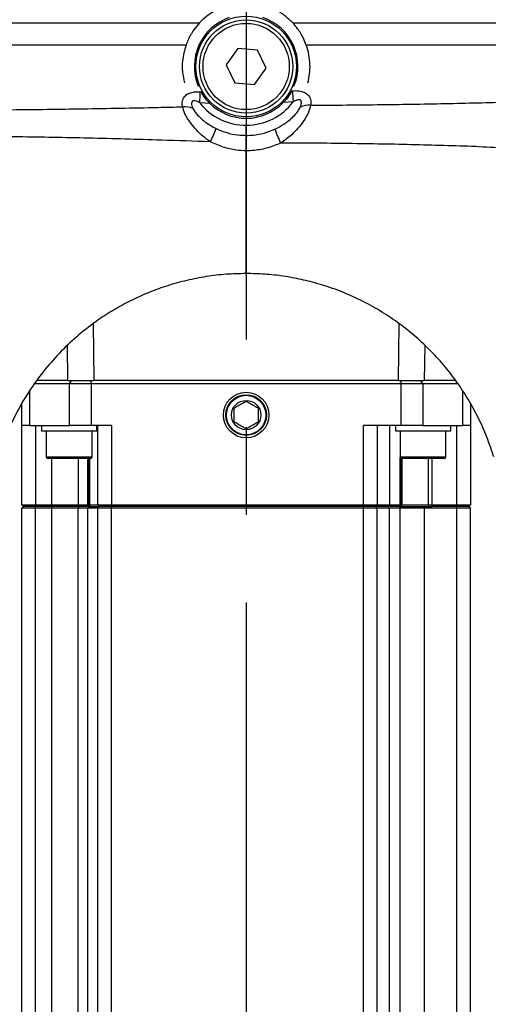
# Model space of a CAD drawing. Extents: x 0 to 8410, y 0 to 5940.
# Tile 88 of 110: x 5625 to 5761, y 4713 to 4998. Entities that reach past the tile are written whole.
import ezdxf

# ---------------------------------------------------------------- set-up
doc = ezdxf.new("R2010")
doc.units = 0
doc.header["$LTSCALE"] = 10
doc.linetypes.add('CENTERX2', pattern=[20.32, 12.7, -2.54, 2.54, -2.54])
doc.layers.get('0').update_dxf_attribs({"linetype": 'CONTINUOUS'})
doc.styles.add('SLDTEXTSTYLE0', font='TXT', dxfattribs={"width": 0.605})
doc.dimstyles.new('SLDDIMSTYLE12', dxfattribs={"dimtxt": 50, "dimasz": 50, "dimexe": 0, "dimexo": 0.0625, "dimgap": 12.5, "dimtad": 1, "dimdec": 1, "dimrnd": 1e-09, "dimzin": 12, "dimtxsty": 'SLDTEXTSTYLE0', "dimsah": 1, "dimcen": 0.09, "dimazin": 3, "dimtfac": 1, "dimtofl": 0, "dimtmove": 0, "dimatfit": 3, "dimtolj": 1, "dimtzin": 12})

# ---------------------------------------------------------------- blocks, each defined once
blk = doc.blocks.new('_D_19')
at = {"color": 7, "linetype": 'CONTINUOUS'}
for p, q in [((5691.08, 5255.51), (5691.08, 5337.99)), ((6019.08, 4720.87), (6019.08, 5337.99)), ((6019.08, 5322.99), (5691.08, 5322.99))]:
    blk.add_line(p, q, dxfattribs=at)
for points in [[(5691.08, 5322.99), (5741.08, 5315.49), (5741.08, 5330.49)], [(6019.08, 5322.99), (5969.08, 5330.49), (5969.08, 5315.49)]]:
    blk.add_solid(points, dxfattribs=at)
at = {"color": 7, "linetype": 'CONTINUOUS', "insert": (5797.79, 5387.45), "char_height": 50, "attachment_point": 1, "style": 'SLDTEXTSTYLE0'}
blk.add_mtext('328', dxfattribs=at)
blk = doc.blocks.new('_D_20')
at = {"color": 7, "linetype": 'CONTINUOUS'}
for p, q in [((5434.08, 4679.45), (5434.08, 5337.99)), ((5691.08, 5255.51), (5691.08, 5337.99)), ((5434.08, 5322.99), (5691.08, 5322.99))]:
    blk.add_line(p, q, dxfattribs=at)
for points in [[(5434.08, 5322.99), (5484.08, 5315.49), (5484.08, 5330.49)], [(5691.08, 5322.99), (5641.08, 5330.49), (5641.08, 5315.49)]]:
    blk.add_solid(points, dxfattribs=at)
at = {"color": 7, "linetype": 'CONTINUOUS', "insert": (5505.29, 5387.45), "char_height": 50, "attachment_point": 1, "style": 'SLDTEXTSTYLE0'}
blk.add_mtext('257', dxfattribs=at)

msp = doc.modelspace()

# ---------------------------------------------------------------- linework, layer by layer
at = {"color": 7, "linetype": 'CENTERX2'}
msp.add_line((5691.080933, 5235.505024), (5691.080933, 4186.587452), dxfattribs=at)
at = {"color": 8, "linetype": 'CONTINUOUS'}
for p, q in [((5528.580939, 4997.092667), (5677.572124, 4997.092667)), ((5704.589741, 4997.092667), (5853.580927, 4997.092667)), ((5673.654997, 4990.664663), (5529.420485, 4990.664663)), ((5813.789477, 4990.664663), (5708.506868, 4990.664663)), ((5677.802664, 4977.125826), (5677.999347, 4977.11319)), ((5704.320489, 4977.402153), (5704.43967, 4977.412405)), ((5680.563075, 4973.758402), (5677.63878, 4973.911943)), ((5704.692296, 4974.198523), (5701.82573, 4973.98633)), ((5691.107743, 4964.487257), (5691.10771, 4964.487019)), ((5646.754489, 4909.854474), (5646.953859, 4893.452945)), ((5735.208006, 4893.452945), (5735.408236, 4909.925284)), ((5639.454131, 4893.452945), (5639.345639, 4903.672757)), ((5742.815995, 4903.680387), (5742.707734, 4893.452945)), ((5639.857114, 4892.452898), (5640.489509, 4893.452945)), ((5646.181044, 4892.452898), (5646.181044, 4893.452945)), ((5735.980821, 4892.452898), (5735.980821, 4893.452945)), ((5742.304751, 4892.452898), (5741.672357, 4893.452945)), ((5639.857114, 4880.452933), (5639.857114, 4892.452898)), ((5646.181044, 4892.452898), (5646.181044, 4880.452933)), ((5735.980821, 4880.452933), (5735.980821, 4892.452898)), ((5742.304751, 4892.452898), (5742.304751, 4880.452933)), ((5628.334453, 4890.421572), (5628.334453, 4880.452933)), ((5753.827413, 4880.452933), (5753.827413, 4890.420022)), ((5630.080932, 4880.452933), (5630.080932, 4857.452931)), ((5652.080932, 4880.452933), (5652.080932, 4857.452931)), ((5725.080934, 4857.452931), (5725.080934, 4880.452933)), ((5732.594446, 4880.452933), (5732.594446, 4857.452931)), ((5752.080933, 4857.452931), (5752.080933, 4880.452933)), ((5633.18069, 4871.352973), (5646.450692, 4871.352973)), ((5634.760422, 4857.452931), (5634.760422, 4870.85289)), ((5642.371302, 4870.85289), (5642.371302, 4857.452931)), ((5645.243094, 4857.452931), (5645.243094, 4870.85289)), ((5645.422434, 4857.452931), (5645.422434, 4870.85289)), ((5645.657075, 4870.85289), (5645.657075, 4857.452931)), ((5735.711173, 4871.352973), (5742.195849, 4871.352973)), ((5735.745152, 4857.452931), (5735.745152, 4871.171775)), ((5735.934065, 4857.452931), (5735.934065, 4870.936694)), ((5736.17137, 4870.854559), (5736.17137, 4857.452931)), ((5742.195849, 4871.352973), (5748.981175, 4871.352973)), ((5743.924444, 4857.452931), (5743.924444, 4870.85289)), ((5744.852838, 4870.85289), (5744.852838, 4857.452931)), ((5630.080932, 4856.952968), (5630.080932, 4857.452931)), ((5630.080932, 4856.452885), (5630.080932, 4856.952968)), ((5630.080932, 4705.052915), (5630.080932, 4856.452885)), ((5634.760422, 4856.952968), (5634.760422, 4857.452931)), ((5634.760422, 4856.452885), (5634.760422, 4856.952968)), ((5634.760422, 4705.052915), (5634.760422, 4856.452885)), ((5642.751844, 4856.952968), (5642.371302, 4857.452931)), ((5642.371302, 4856.452885), (5642.751844, 4856.952968)), ((5642.371302, 4705.052915), (5642.371302, 4856.452885)), ((5645.601203, 4856.952968), (5645.243094, 4857.452931)), ((5645.243094, 4856.452885), (5645.601203, 4856.952968)), ((5645.243094, 4705.052915), (5645.243094, 4856.452885)), ((5645.789509, 4856.952968), (5645.422434, 4857.452931)), ((5646.000688, 4856.952968), (5645.657075, 4857.452931)), ((5652.080932, 4857.452931), (5652.080932, 4856.952968)), ((5652.080932, 4856.452885), (5652.080932, 4856.952968)), ((5652.080932, 4705.052915), (5652.080932, 4856.452885)), ((5725.080934, 4857.452931), (5725.080934, 4856.952968)), ((5725.080934, 4856.452885), (5725.080934, 4856.952968)), ((5725.080934, 4705.052915), (5725.080934, 4856.452885)), ((5732.594446, 4857.452931), (5732.270123, 4856.952968)), ((5732.594446, 4856.452885), (5732.270123, 4856.952968)), ((5732.594446, 4705.052915), (5732.594446, 4856.452885)), ((5735.745152, 4857.452931), (5735.396215, 4856.952968)), ((5735.745152, 4856.452885), (5735.396215, 4856.952968)), ((5735.934065, 4857.452931), (5735.594572, 4856.952968)), ((5735.745152, 4705.052915), (5735.745152, 4856.452885)), ((5736.17137, 4857.452931), (5735.808146, 4856.952968)), ((5742.723939, 4856.452885), (5742.723939, 4856.952968)), ((5742.723939, 4705.052915), (5742.723939, 4856.452885)), ((5743.924444, 4857.452931), (5744.017285, 4856.952968)), ((5744.852838, 4857.452931), (5744.852838, 4856.952968)), ((5752.080933, 4857.452931), (5752.080933, 4856.952968)), ((5752.080933, 4856.452885), (5752.080933, 4856.952968)), ((5752.080933, 4705.052915), (5752.080933, 4856.452885))]:
    msp.add_line(p, q, dxfattribs=at)
at = {"color": 7, "linetype": 'CONTINUOUS'}
for p, q in [((5688.631152, 4989.680948), (5685.328468, 4984.94524)), ((5694.383617, 4989.188376), (5688.631152, 4989.680948)), ((5696.833397, 4983.960571), (5694.383617, 4989.188376)), ((5685.328468, 4984.94524), (5687.778248, 4979.717436)), ((5693.530713, 4979.224863), (5696.833397, 4983.960571)), ((5687.778248, 4979.717436), (5693.530713, 4979.224863)), ((5691.080933, 4969.453039), (5691.080933, 4967.453184)), ((5691.080933, 4967.453184), (5691.080933, 4967.452946)), ((5691.080933, 4960.014644), (5691.080933, 4960.015121)), ((5691.080933, 4924.452963), (5691.080933, 4960.014644)), ((5639.454131, 4893.452945), (5630.325508, 4893.452945)), ((5639.454131, 4893.452945), (5640.489509, 4893.452945)), ((5735.208006, 4893.452945), (5646.953859, 4893.452945)), ((5741.672357, 4893.452945), (5742.707734, 4893.452945)), ((5751.935613, 4893.452945), (5742.707734, 4893.452945)), ((5639.857114, 4892.452898), (5629.64093, 4892.452898)), ((5646.181044, 4892.452898), (5639.857114, 4892.452898)), ((5735.980821, 4892.452898), (5646.181044, 4892.452898)), ((5742.304751, 4892.452898), (5735.980821, 4892.452898)), ((5752.566715, 4892.452898), (5742.304751, 4892.452898)), ((5626.080935, 4880.452933), (5626.080935, 4886.73574)), ((5756.08093, 4886.77639), (5756.08093, 4880.452933)), ((5628.334453, 4880.452933), (5626.080935, 4880.452933)), ((5626.080935, 4857.452931), (5626.080935, 4880.452933)), ((5628.334453, 4880.452933), (5639.857114, 4880.452933)), ((5631.815692, 4880.452933), (5631.815692, 4878.852906)), ((5646.181044, 4880.452933), (5639.857114, 4880.452933)), ((5652.080932, 4880.452933), (5646.181044, 4880.452933)), ((5647.81569, 4878.852906), (5647.81569, 4880.452933)), ((5648.080931, 4857.452931), (5648.080931, 4880.452933)), ((5735.980821, 4880.452933), (5725.080934, 4880.452933)), ((5729.080931, 4880.452933), (5729.080931, 4857.452931)), ((5734.346175, 4880.452933), (5734.346175, 4878.852906)), ((5742.304751, 4880.452933), (5735.980821, 4880.452933)), ((5742.304751, 4880.452933), (5753.827413, 4880.452933)), ((5750.346174, 4878.852906), (5750.346174, 4880.452933)), ((5756.08093, 4880.452933), (5753.827413, 4880.452933)), ((5756.08093, 4880.452933), (5756.08093, 4857.452931)), ((5631.815692, 4878.852906), (5647.205514, 4878.852906)), ((5633.18069, 4878.852906), (5633.18069, 4871.352973)), ((5646.450692, 4871.352973), (5646.450692, 4878.852906)), ((5647.205514, 4878.852906), (5647.81569, 4878.852906)), ((5734.346175, 4878.852906), (5750.346174, 4878.852906)), ((5735.711173, 4878.852906), (5735.711173, 4871.352973)), ((5748.981175, 4871.352973), (5748.981175, 4878.852906)), ((5645.950691, 4870.85289), (5633.680691, 4870.85289)), ((5742.207178, 4870.85289), (5736.211174, 4870.85289)), ((5748.481174, 4870.85289), (5742.207178, 4870.85289)), ((5626.080935, 4857.452931), (5630.080932, 4857.452931)), ((5626.580936, 4856.952968), (5626.080935, 4857.452931)), ((5626.080935, 4856.452885), (5626.580936, 4856.952968)), ((5630.080932, 4856.452885), (5626.080935, 4856.452885)), ((5626.080935, 4705.052915), (5626.080935, 4856.452885)), ((5630.080932, 4856.952968), (5626.580936, 4856.952968)), ((5630.080932, 4857.452931), (5634.760422, 4857.452931)), ((5634.760422, 4856.952968), (5630.080932, 4856.952968)), ((5634.760422, 4856.452885), (5630.080932, 4856.452885)), ((5634.760422, 4857.452931), (5642.371302, 4857.452931)), ((5642.751844, 4856.952968), (5634.760422, 4856.952968)), ((5642.371302, 4856.452885), (5634.760422, 4856.452885)), ((5642.371302, 4857.452931), (5645.243094, 4857.452931)), ((5645.243094, 4856.452885), (5642.371302, 4856.452885)), ((5645.601203, 4856.952968), (5642.751844, 4856.952968)), ((5645.243094, 4857.452931), (5645.422434, 4857.452931)), ((5648.080931, 4856.452885), (5645.243094, 4856.452885)), ((5645.422434, 4857.452931), (5645.657075, 4857.452931)), ((5645.789509, 4856.952968), (5645.601203, 4856.952968)), ((5645.657075, 4857.452931), (5648.080931, 4857.452931)), ((5645.789509, 4856.952968), (5648.580932, 4856.952968)), ((5648.080931, 4857.452931), (5652.080932, 4857.452931)), ((5648.080931, 4857.452931), (5648.580932, 4856.952968)), ((5648.080931, 4856.452885), (5648.580932, 4856.952968)), ((5652.080932, 4856.452885), (5648.080931, 4856.452885)), ((5648.080931, 4705.052915), (5648.080931, 4856.452885)), ((5652.080932, 4856.952968), (5648.580932, 4856.952968)), ((5652.080932, 4857.452931), (5725.080934, 4857.452931)), ((5725.080934, 4856.952968), (5652.080932, 4856.952968)), ((5725.080934, 4856.452885), (5652.080932, 4856.452885)), ((5725.080934, 4857.452931), (5729.080931, 4857.452931)), ((5728.580934, 4856.952968), (5725.080934, 4856.952968)), ((5729.080931, 4856.452885), (5725.080934, 4856.452885)), ((5729.080931, 4857.452931), (5728.580934, 4856.952968)), ((5729.080931, 4856.452885), (5728.580934, 4856.952968)), ((5732.270123, 4856.952968), (5728.580934, 4856.952968)), ((5729.080931, 4857.452931), (5732.594446, 4857.452931)), ((5729.080931, 4705.052915), (5729.080931, 4856.452885)), ((5732.594446, 4856.452885), (5729.080931, 4856.452885)), ((5735.396215, 4856.952968), (5732.270123, 4856.952968)), ((5732.594446, 4857.452931), (5735.745152, 4857.452931)), ((5735.745152, 4856.452885), (5732.594446, 4856.452885)), ((5735.594572, 4856.952968), (5735.396215, 4856.952968)), ((5735.594572, 4856.952968), (5742.723939, 4856.952968)), ((5735.745152, 4857.452931), (5735.934065, 4857.452931)), ((5742.723939, 4856.452885), (5735.745152, 4856.452885)), ((5735.934065, 4857.452931), (5736.17137, 4857.452931)), ((5736.17137, 4857.452931), (5743.924444, 4857.452931)), ((5742.723939, 4856.952968), (5744.852838, 4856.952968)), ((5752.080933, 4856.452885), (5742.723939, 4856.452885)), ((5743.924444, 4857.452931), (5744.852838, 4857.452931)), ((5744.852838, 4857.452931), (5752.080933, 4857.452931)), ((5752.080933, 4856.952968), (5744.852838, 4856.952968)), ((5752.080933, 4857.452931), (5756.08093, 4857.452931)), ((5755.580929, 4856.952968), (5752.080933, 4856.952968)), ((5756.08093, 4856.452885), (5752.080933, 4856.452885)), ((5756.08093, 4857.452931), (5755.580929, 4856.952968)), ((5756.08093, 4856.452885), (5755.580929, 4856.952968)), ((5756.08093, 4705.052915), (5756.08093, 4856.452885))]:
    msp.add_line(p, q, dxfattribs=at)
at = {"color": 8, "linetype": 'CONTINUOUS'}
msp.add_circle((5691.080933, 4984.452925), 14.6, dxfattribs=at)
at = {"color": 7, "linetype": 'CONTINUOUS'}
for centre, radius in [((5691.080933, 4984.452925), 13.5), ((5691.080933, 4984.452925), 12.5), ((5691.080933, 4883.452925), 6.6), ((5691.080933, 4883.452925), 5.9), ((5691.080933, 4883.452925), 5.712475), ((5691.080933, 4883.452925), 4.25)]:
    msp.add_circle(centre, radius, dxfattribs=at)
for centre, radius, start, end in [((5691.080933, 4984.452925), 15, 108.96324469, 202.48384179), ((5691.080933, 4984.452925), 15, 337.51615821, 71.03675531), ((5691.080933, 4984.452925), 15, 225.47739904, 270), ((5691.080933, 4984.452925), 15, 270, 315.75146764), ((5633.680691, 4871.352925), 0.5, 180, 270), ((5645.950691, 4871.352925), 0.5, 270, 0), ((5736.211174, 4871.352925), 0.5, 180, 270), ((5748.481174, 4871.352925), 0.5, 270, 0)]:
    msp.add_arc(centre, radius, start, end, dxfattribs=at)
at = {"color": 8, "linetype": 'CONTINUOUS'}
for centre, radius, start, end in [((5563.706911, 4981.332734), 114.173285, 356.27338472, 357.88836193), ((5932.479692, 4993.720527), 228.622411, 184.09050355, 184.89843586), ((5690.976234, 4984.452925), 17, 218.32036013, 270.35287174), ((5691.13329, 4984.452925), 17, 269.82353809, 322.90044272), ((5709.377069, 4967.310298), 5.941835, 86.24315096, 116.24704335), ((5673.237163, 4967.000516), 5.794992, 65.16196698, 95.70356211), ((5634.129461, 4985.78045), 52.027346, 333.57845292, 338.19016161), ((5757.809143, 4988.847267), 62.649562, 201.10945508, 205.10839138)]:
    msp.add_arc(centre, radius, start, end, dxfattribs=at)
at = {"color": 7, "linetype": 'CONTINUOUS'}
for points, knots in [([(5704.589741, 4997.092667), (5703.853581, 4997.80718), (5702.359964, 4999.256877), (5699.709333, 5000.910259), (5696.814347, 5002.136283), (5693.778298, 5002.843697), (5690.642788, 5003.035384), (5687.555524, 5002.702281), (5684.542796, 5001.853459), (5681.868632, 5000.577885), (5679.500938, 4998.986096), (5678.219584, 4997.728249), (5677.572124, 4997.092667)], [0, 0, 0, 0, 0.10157328, 0.2060849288, 0.3076634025, 0.4122095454, 0.5133832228, 0.6175108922, 0.7183732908, 0.8221419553, 0.9101294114, 1, 1, 1, 1]), ([(5677.572124, 4997.092667), (5676.996122, 4996.421929), (5675.653171, 4994.858102), (5674.376338, 4992.539722), (5673.844874, 4991.15823), (5673.654997, 4990.664663)], [0, 0, 0, 0, 0.3255589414, 0.7590422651, 1, 1, 1, 1]), ([(5708.506868, 4990.664663), (5708.255873, 4991.305181), (5707.664462, 4992.814405), (5706.304035, 4995.124025), (5705.073102, 4996.53759), (5704.589741, 4997.092667)], [0, 0, 0, 0, 0.3092929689, 0.7287740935, 1, 1, 1, 1]), ([(5673.654997, 4990.664663), (5673.235898, 4989.135996), (5672.538723, 4986.593046), (5672.537462, 4982.874633), (5672.980829, 4980.758058), (5673.204505, 4979.690256)], [0, 0, 0, 0, 0.4275235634, 0.7111885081, 1, 1, 1, 1]), ([(5708.95736, 4979.690256), (5709.153189, 4980.575012), (5709.547471, 4982.356382), (5709.62845, 4985.101177), (5709.354427, 4987.898875), (5708.790703, 4989.738443), (5708.506868, 4990.664663)], [0, 0, 0, 0, 0.2392960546, 0.4817993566, 0.7390865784, 1, 1, 1, 1]), ([(5680.563075, 4973.758402), (5679.977932, 4974.392131), (5678.955899, 4975.499029), (5678.285797, 4976.629811), (5677.999347, 4977.11319)], [0, 0, 0, 0, 0.5725277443, 1, 1, 1, 1]), ([(5704.320489, 4977.402153), (5704.034401, 4976.895273), (5703.3871, 4975.748407), (5702.384956, 4974.617442), (5701.82573, 4973.98633)], [0, 0, 0, 0, 0.4419698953, 1, 1, 1, 1]), ([(5691.107743, 4964.487257), (5691.10712, 4964.49939), (5691.103522, 4964.569498), (5691.096945, 4964.862307), (5691.089256, 4965.542874), (5691.083359, 4966.441197), (5691.081741, 4967.115716), (5691.080933, 4967.452946)], [0, 0, 0, 0, 0.0497292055, 0.2873423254, 0.5249260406, 0.7624834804, 1, 1, 1, 1]), ([(5691.080933, 4960.015121), (5691.082039, 4960.545668), (5691.084304, 4961.631232), (5691.082761, 4963.018891), (5691.068181, 4964.077002), (5691.094527, 4964.350283), (5691.10771, 4964.487019)], [0, 0, 0, 0, 0.24326046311, 0.49773981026, 0.748695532, 1, 1, 1, 1]), ([(5691.080933, 4924.452963), (5689.147467, 4924.409586), (5685.25769, 4924.32232), (5679.512496, 4923.62381), (5673.836544, 4922.521241), (5668.368695, 4921.004668), (5663.123386, 4919.119202), (5658.160794, 4916.913423), (5653.41168, 4914.380479), (5648.391742, 4911.223497), (5643.218409, 4907.336951), (5638.027297, 4902.619189), (5633.300012, 4897.44152), (5628.959669, 4891.685901), (5625.076651, 4885.346916), (5621.722217, 4878.322443), (5618.963481, 4870.747069), (5617.803642, 4865.244033), (5617.220354, 4862.47653)], [0, 0, 0, 0, 0.05010520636, 0.10080248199, 0.15150144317, 0.20333756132, 0.25337329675, 0.30387641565, 0.35438527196, 0.40572163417, 0.47463341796, 0.54406908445, 0.61499128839, 0.68637144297, 0.76302831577, 0.84027687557, 0.91967449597, 1, 1, 1, 1]), ([(5762.80379, 4871.380749), (5762.169596, 4873.294368), (5760.896543, 4877.135677), (5758.389263, 4882.713429), (5755.439831, 4888.131464), (5752.057485, 4893.262546), (5748.315119, 4898.044668), (5744.242563, 4902.471239), (5739.800957, 4906.5817), (5734.979228, 4910.367976), (5729.798519, 4913.787725), (5724.257843, 4916.815907), (5718.390506, 4919.404242), (5712.632023, 4921.370521), (5707.09021, 4922.789981), (5701.84112, 4923.736234), (5696.489046, 4924.340105), (5692.889679, 4924.415218), (5691.080933, 4924.452963)], [0, 0, 0, 0, 0.0626202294, 0.1257009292, 0.1902256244, 0.2552399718, 0.3182669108, 0.3812974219, 0.4451493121, 0.5098316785, 0.5756038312, 0.641821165, 0.7094830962, 0.7776756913, 0.8327209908, 0.8882943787, 0.9438659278, 1, 1, 1, 1]), ([(5639.454131, 4893.452945), (5640.587187, 4893.452945), (5642.282075, 4893.452945), (5644.918825, 4893.452945), (5646.269053, 4893.452945), (5646.953859, 4893.452945)], [0, 0, 0, 0, 0.4984656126, 0.7456326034, 1, 1, 1, 1]), ([(5735.208006, 4893.452945), (5735.882936, 4893.452945), (5737.253074, 4893.452945), (5739.891189, 4893.452945), (5741.592646, 4893.452945), (5742.707734, 4893.452945)], [0, 0, 0, 0, 0.2506984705, 0.5089284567, 1, 1, 1, 1]), ([(5687.580933, 4885.473671), (5687.713429, 4885.550173), (5688.252816, 4885.861606), (5689.307438, 4886.47044), (5690.378985, 4887.089054), (5690.927638, 4887.405869), (5691.080933, 4887.494388)], [0, 0, 0, 0, 0.1222541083, 0.4976901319, 0.8596542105, 1, 1, 1, 1]), ([(5687.580933, 4881.432238), (5687.580933, 4881.46207), (5687.580933, 4881.668052), (5687.580933, 4882.343947), (5687.580933, 4883.42273), (5687.580933, 4884.444739), (5687.580933, 4885.125858), (5687.580933, 4885.366665), (5687.580933, 4885.473671)], [0, 0, 0, 0, 0.0252585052, 0.1744035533, 0.4998143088, 0.8031649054, 0.9125333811, 1, 1, 1, 1]), ([(5691.080933, 4887.494388), (5691.213429, 4887.417886), (5691.752816, 4887.106452), (5692.807438, 4886.497619), (5693.878985, 4885.879005), (5694.427639, 4885.562189), (5694.580933, 4885.473671)], [0, 0, 0, 0, 0.1222541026, 0.4976901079, 0.8596542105, 1, 1, 1, 1]), ([(5694.580933, 4885.473671), (5694.580933, 4885.443839), (5694.580933, 4885.237857), (5694.580933, 4884.561962), (5694.580933, 4883.483172), (5694.580933, 4882.461148), (5694.580933, 4881.779991), (5694.580933, 4881.539203), (5694.580933, 4881.432238)], [0, 0, 0, 0, 0.0252584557, 0.1744032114, 0.4998133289, 0.8031633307, 0.9125594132, 1, 1, 1, 1]), ([(5691.080933, 4879.411521), (5690.948436, 4879.488023), (5690.409049, 4879.799456), (5689.354428, 4880.40829), (5688.28288, 4881.026904), (5687.734227, 4881.343719), (5687.580933, 4881.432238)], [0, 0, 0, 0, 0.1222541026, 0.4976901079, 0.8596542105, 1, 1, 1, 1]), ([(5694.580933, 4881.432238), (5694.448435, 4881.355737), (5693.90903, 4881.0443), (5692.854453, 4880.435351), (5691.782928, 4879.816676), (5691.234229, 4879.499996), (5691.080933, 4879.411521)], [0, 0, 0, 0, 0.1222539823, 0.4977039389, 0.8596676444, 1, 1, 1, 1])]:
    msp.add_open_spline(points, degree=3, knots=knots, dxfattribs=at)
at = {"color": 8, "linetype": 'CONTINUOUS'}
for points, knots in [([(5672.661248, 4972.766819), (5672.626389, 4972.953057), (5672.498984, 4973.633736), (5672.592712, 4974.681294), (5673.200659, 4975.825225), (5674.231764, 4976.647814), (5675.290266, 4976.977593), (5676.472774, 4977.162768), (5677.190805, 4977.142822), (5677.802664, 4977.125826)], [0, 0, 0, 0, 0.0782524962, 0.28600511, 0.4348897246, 0.6056174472, 0.7705507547, 0.8044782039, 1, 1, 1, 1]), ([(5704.43967, 4977.412405), (5704.769205, 4977.433578), (5705.693691, 4977.492978), (5707.080135, 4977.341719), (5708.399265, 4976.791791), (5709.362916, 4975.901143), (5709.889905, 4974.661681), (5709.807518, 4973.712944), (5709.766393, 4973.239365)], [0, 0, 0, 0, 0.1070061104, 0.3001979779, 0.4500788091, 0.6011427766, 0.8009035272, 1, 1, 1, 1]), ([(5677.63878, 4973.911943), (5677.186396, 4974.160086), (5676.63393, 4974.463125), (5675.944789, 4974.533516), (5675.669229, 4974.479109), (5675.469963, 4974.341841), (5675.321523, 4974.109821), (5675.239889, 4973.692073), (5675.334077, 4973.036825), (5675.550993, 4972.536908), (5675.671376, 4972.259464)], [0, 0, 0, 0, 0.3119338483, 0.3809433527, 0.4387298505, 0.4968814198, 0.5486931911, 0.6370413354, 0.7985659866, 1, 1, 1, 1]), ([(5709.766393, 4973.239365), (5709.600123, 4972.583968), (5709.209259, 4971.043279), (5707.838452, 4968.726242), (5706.124365, 4966.524137), (5703.99109, 4964.307524), (5702.1773, 4963.033888), (5701.079548, 4962.26305)], [0, 0, 0, 0, 0.1651745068, 0.3882876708, 0.56128966, 0.7344811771, 1, 1, 1, 1]), ([(5706.749338, 4972.639504), (5706.870214, 4972.951803), (5707.058675, 4973.438718), (5707.102065, 4974.033891), (5707.038675, 4974.379733), (5706.92823, 4974.602205), (5706.748132, 4974.762912), (5706.509247, 4974.845957), (5706.007153, 4974.844215), (5705.377897, 4974.58437), (5704.892068, 4974.310952), (5704.692296, 4974.198523)], [0, 0, 0, 0, 0.2258616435, 0.352147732, 0.4154270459, 0.4793397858, 0.5315636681, 0.5872646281, 0.6501049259, 0.856124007, 1, 1, 1, 1]), ([(5709.766393, 4973.239365), (5709.84097, 4973.239681), (5713.340803, 4973.254541), (5720.237085, 4973.300274), (5730.336175, 4973.406091), (5740.258585, 4973.55301), (5749.952292, 4973.739263), (5759.403849, 4973.961793), (5765.436563, 4974.141547), (5768.45291, 4974.231424)], [0, 0, 0, 0, 0.00361498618, 0.16964684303, 0.33567961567, 0.50173733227, 0.66779689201, 0.83389898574, 1, 1, 1, 1]), ([(5570.9227, 4972.176495), (5572.838813, 4972.129388), (5576.671049, 4972.035173), (5583.692028, 4971.924436), (5591.990204, 4971.849215), (5601.75128, 4971.822393), (5612.152053, 4971.848738), (5622.70317, 4971.924181), (5633.279067, 4972.042447), (5643.764156, 4972.194229), (5654.528961, 4972.382613), (5664.194735, 4972.575757), (5670.280005, 4972.713082), (5672.661248, 4972.766819)], [0, 0, 0, 0, 0.0788251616, 0.15765067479, 0.26133792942, 0.36539336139, 0.46944670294, 0.57313353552, 0.66496410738, 0.7570508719, 0.84913568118, 0.94096488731, 1, 1, 1, 1]), ([(5680.722264, 4962.629738), (5679.991339, 4963.155673), (5678.541483, 4964.198912), (5676.626717, 4966.058686), (5674.808711, 4968.243631), (5673.327777, 4970.554892), (5672.860002, 4972.107237), (5672.661248, 4972.766819)], [0, 0, 0, 0, 0.19352792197, 0.38388002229, 0.57402979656, 0.81900765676, 1, 1, 1, 1]), ([(5675.671376, 4972.259464), (5675.884989, 4971.897271), (5676.43852, 4970.958727), (5678.081218, 4969.239261), (5680.148015, 4967.63441), (5681.836066, 4966.759984), (5682.432796, 4966.450872)], [0, 0, 0, 0, 0.144654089, 0.3748393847, 0.7790042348, 1, 1, 1, 1]), ([(5699.363736, 4966.283979), (5700.260996, 4966.740979), (5702.235875, 4967.74684), (5704.482481, 4969.608307), (5706.042602, 4971.34114), (5706.552457, 4972.277809), (5706.749338, 4972.639504)], [0, 0, 0, 0, 0.3016104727, 0.6638476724, 0.8701946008, 1, 1, 1, 1]), ([(5682.432796, 4966.450872), (5683.422032, 4966.033451), (5685.427451, 4965.187238), (5688.379298, 4964.584904), (5690.294063, 4964.516377), (5691.107743, 4964.487257)], [0, 0, 0, 0, 0.3588928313, 0.72756155, 1, 1, 1, 1]), ([(5691.10771, 4964.487019), (5691.107724, 4964.487019), (5691.769652, 4964.487018), (5693.502593, 4964.582456), (5696.315505, 4965.068759), (5698.338678, 4965.875326), (5699.363736, 4966.283979)], [0, 0, 0, 0, 0.0000049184, 0.2334497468, 0.6116208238, 1, 1, 1, 1]), ([(5680.722264, 4962.629738), (5675.9799, 4962.79338), (5667.639006, 4963.081194), (5655.913194, 4963.423933), (5645.427684, 4963.687077), (5635.133546, 4963.901062), (5625.682344, 4964.053833), (5617.140197, 4964.146693), (5609.430656, 4964.192813), (5601.992475, 4964.205016), (5597.333612, 4964.174865), (5595.004221, 4964.159789)], [0, 0, 0, 0, 0.1502707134, 0.26429694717, 0.37832217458, 0.49499442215, 0.61166566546, 0.70793491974, 0.80420458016, 0.90210394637, 1, 1, 1, 1]), ([(5691.080933, 4960.015121), (5691.080913, 4960.015121), (5690.145076, 4960.01512), (5687.906921, 4960.236564), (5684.375892, 4960.983119), (5681.951224, 4962.075869), (5680.722264, 4962.629738)], [0, 0, 0, 0, 0.000005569, 0.260733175, 0.6252972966, 1, 1, 1, 1]), ([(5701.079548, 4962.26305), (5699.877976, 4961.767346), (5697.44107, 4960.762008), (5694.031568, 4960.14232), (5691.890234, 4960.014643), (5691.080953, 4960.014644), (5691.080933, 4960.014644)], [0, 0, 0, 0, 0.3770790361, 0.7647533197, 0.9999941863, 1, 1, 1, 1]), ([(5766.370741, 4960.890951), (5766.370723, 4960.890951), (5763.011115, 4960.890951), (5757.762554, 4961.304796), (5748.318041, 4961.53521), (5738.945104, 4961.806517), (5729.27885, 4962.001984), (5719.444871, 4962.148004), (5710.031241, 4962.236947), (5703.876419, 4962.254895), (5701.079548, 4962.26305)], [0, 0, 0, 0, 0.0000007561, 0.1461240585, 0.2928841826, 0.4388522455, 0.585481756, 0.7313652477, 0.8779271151, 1, 1, 1, 1])]:
    msp.add_open_spline(points, degree=3, knots=knots, dxfattribs=at)

# ---------------------------------------------------------------- dimensions: what is measured, and where the dimension line sits
at = {"color": 7, "linetype": 'CONTINUOUS'}
for p1, picture, middle in [((5434.080933, 4659.452925), '_D_20', (5562.580933, 5322.993228)), ((6019.080933, 4700.874965), '_D_19', (5855.080933, 5322.993228))]:
    dim = msp.add_linear_dim(base=(5691.080933, 5322.993228), p1=p1, p2=(5691.080933, 5235.505024), dimstyle='SLDDIMSTYLE12', dxfattribs=at)
    dim.commit()
    dim.dimension.update_dxf_attribs({"geometry": picture, "text_midpoint": middle, "dimtype": 160})

doc.saveas('drawing.dxf')
